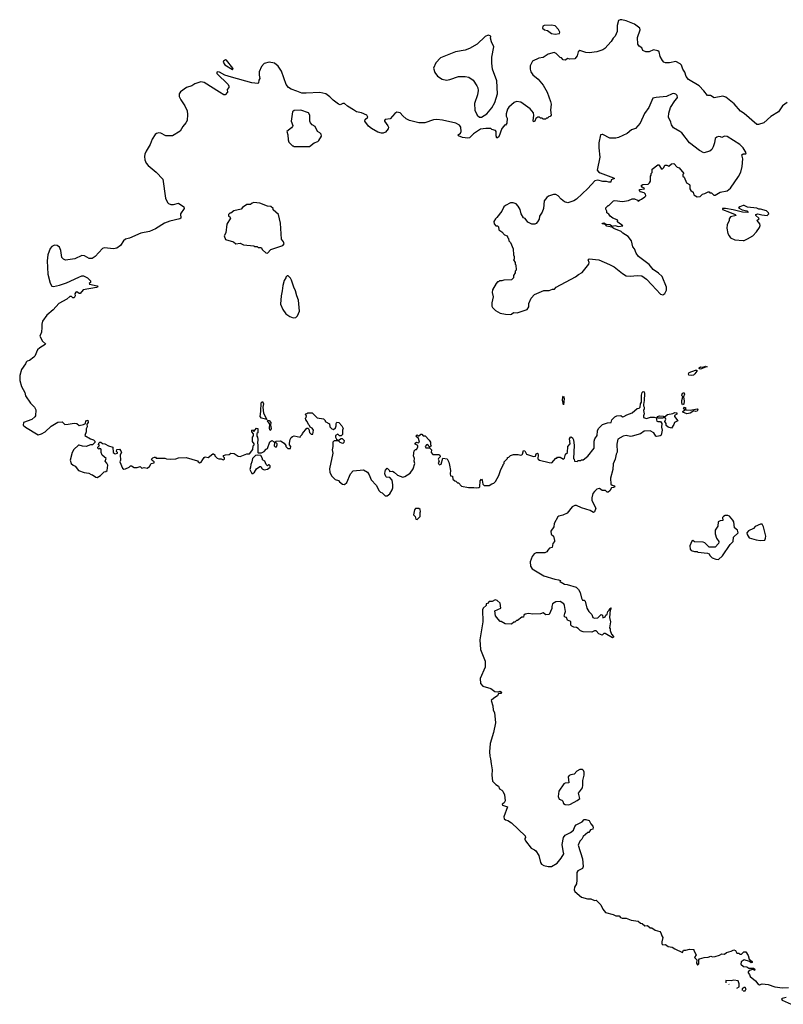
# Model space of a CAD drawing. Extents: x 2029662 to 2246637, y 225654 to 401419.
# Tile 31 of 256: x 2109879 to 2118802, y 252186 to 263692. Entities that reach past the tile are written whole.
import ezdxf

# ---------------------------------------------------------------- set-up
doc = ezdxf.new("R2010")
doc.units = 0

msp = doc.modelspace()

# ---------------------------------------------------------------- linework, layer by layer
at = {"layer": '0CON20XD'}
for points in [[(2118847, 262723), (2118794, 262686), (2118745, 262616), (2118655, 262563), (2118575, 262486), (2118514, 262466), (2118495, 262466), (2118345, 262596), (2118303, 262623), (2118228, 262708), (2118129, 262789), (2118095, 262798), (2117995, 262779), (2117952, 262805), (2117915, 262808), (2117873, 262863), (2117818, 262918), (2117695, 262993), (2117669, 263029), (2117651, 263081), (2117630, 263115), (2117612, 263162), (2117599, 263175), (2117545, 263202), (2117473, 263187), (2117425, 263189), (2117405, 263197), (2117389, 263215), (2117365, 263262), (2117351, 263315), (2117335, 263330), (2117285, 263339), (2117233, 263317), (2117195, 263316), (2117162, 263332), (2117149, 263365), (2117118, 263385), (2117104, 263405), (2117100, 263485), (2117131, 263575), (2117127, 263595), (2117062, 263642), (2116965, 263681), (2116915, 263692), (2116895, 263692), (2116877, 263683), (2116861, 263625), (2116861, 263555), (2116839, 263501), (2116813, 263475), (2116792, 263438), (2116716, 263354), (2116695, 263340), (2116646, 263326), (2116625, 263318), (2116535, 263306), (2116495, 263309), (2116425, 263332), (2116404, 263316), (2116395, 263272), (2116365, 263237), (2116305, 263230), (2116285, 263238), (2116255, 263220), (2116230, 263225), (2116210, 263245), (2116195, 263250), (2116149, 263299), (2116125, 263308), (2116055, 263290), (2115995, 263252), (2115945, 263242), (2115871, 263209), (2115843, 263155), (2115844, 263116), (2115851, 263085), (2115875, 263047), (2115938, 262998), (2115996, 262926), (2116044, 262844), (2116082, 262735), (2116090, 262705), (2116082, 262635), (2116088, 262575), (2116078, 262562), (2116062, 262558), (2116045, 262540), (2116035, 262540), (2116025, 262530), (2115995, 262530), (2115985, 262540), (2115965, 262540), (2115952, 262552), (2115935, 262552), (2115912, 262538), (2115897, 262505), (2115885, 262498), (2115879, 262515), (2115886, 262574), (2115882, 262605), (2115845, 262652), (2115735, 262727), (2115685, 262737), (2115656, 262724), (2115595, 262672), (2115581, 262645), (2115564, 262594), (2115564, 262564), (2115577, 262543), (2115572, 262485), (2115555, 262460), (2115545, 262460), (2115535, 262450), (2115515, 262420), (2115478, 262325), (2115455, 262308), (2115446, 262335), (2115447, 262387), (2115438, 262398), (2115395, 262410), (2115385, 262420), (2115325, 262422), (2115265, 262412), (2115183, 262357), (2115135, 262311), (2115115, 262308), (2115055, 262316), (2115008, 262335), (2115002, 262345), (2115030, 262365), (2115036, 262385), (2115034, 262435), (2115018, 262458), (2114974, 262484), (2114819, 262519), (2114755, 262526), (2114715, 262522), (2114615, 262488), (2114545, 262488), (2114434, 262515), (2114395, 262535), (2114355, 262568), (2114324, 262604), (2114285, 262610), (2114262, 262595), (2114209, 262535), (2114150, 262525), (2114141, 262515), (2114141, 262505), (2114182, 262452), (2114187, 262435), (2114184, 262416), (2114152, 262378), (2114125, 262367), (2114105, 262367), (2114065, 262380), (2113989, 262419), (2113955, 262448), (2113913, 262505), (2113916, 262525), (2113947, 262555), (2113934, 262575), (2113872, 262605), (2113814, 262614), (2113781, 262641), (2113711, 262681), (2113675, 262712), (2113655, 262712), (2113625, 262698), (2113605, 262704), (2113541, 262751), (2113505, 262792), (2113457, 262827), (2113385, 262840), (2113225, 262832), (2113175, 262835), (2113116, 262856), (2113050, 262880), (2113021, 262901), (2112991, 262935), (2112940, 263090), (2112901, 263151), (2112855, 263183), (2112795, 263197), (2112735, 263179), (2112704, 263145), (2112676, 263085), (2112676, 263045), (2112686, 263005), (2112674, 262985), (2112670, 262955), (2112663, 262947), (2112593, 262953), (2112355, 263019), (2112275, 263046), (2112215, 263079), (2112186, 263084), (2112181, 263075), (2112184, 263065), (2112314, 262935), (2112324, 262915), (2112321, 262899), (2112302, 262875), (2112306, 262844), (2112280, 262815), (2112264, 262815), (2112215, 262844), (2112035, 262957), (2111995, 262967), (2111925, 262944), (2111890, 262920), (2111828, 262902), (2111759, 262851), (2111744, 262825), (2111744, 262795), (2111761, 262755), (2111810, 262685), (2111836, 262626), (2111840, 262585), (2111836, 262515), (2111822, 262488), (2111784, 262446), (2111755, 262390), (2111666, 262334), (2111585, 262336), (2111528, 262368), (2111505, 262371), (2111476, 262364), (2111461, 262349), (2111428, 262295), (2111405, 262234), (2111355, 262156), (2111341, 262121), (2111337, 262093), (2111340, 262055), (2111355, 262015), (2111380, 261990), (2111475, 261910), (2111550, 261830), (2111582, 261605), (2111605, 261557), (2111618, 261545), (2111645, 261534), (2111676, 261534), (2111735, 261550), (2111798, 261505), (2111802, 261485), (2111758, 261425), (2111760, 261375), (2111750, 261365), (2111635, 261338), (2111570, 261315), (2111465, 261249), (2111395, 261216), (2111295, 261196), (2111162, 261138), (2111115, 261129), (2111093, 261107), (2111057, 261053), (2111015, 261022), (2110975, 261014), (2110904, 261024), (2110865, 261026), (2110845, 261020), (2110762, 260925), (2110725, 260903), (2110691, 260901), (2110635, 260933), (2110605, 260936), (2110525, 260899), (2110415, 260883), (2110392, 260892), (2110373, 260915), (2110361, 260995), (2110343, 261033), (2110315, 261054), (2110285, 261058), (2110255, 261042), (2110233, 261017), (2110206, 260945), (2110200, 260875), (2110207, 260717), (2110233, 260615), (2110255, 260580), (2110275, 260574), (2110345, 260589), (2110424, 260616), (2110570, 260685), (2110605, 260698), (2110625, 260698), (2110670, 260675), (2110705, 260640), (2110707, 260623), (2110692, 260608), (2110695, 260600), (2110785, 260581), (2110790, 260570), (2110775, 260561), (2110620, 260535), (2110585, 260492), (2110573, 260493), (2110545, 260512), (2110535, 260507), (2110523, 260487), (2110526, 260465), (2110515, 260443), (2110501, 260441), (2110485, 260458), (2110465, 260458), (2110430, 260425), (2110336, 260374), (2110270, 260300), (2110195, 260239), (2110145, 260168), (2110136, 260135), (2110139, 260095), (2110132, 260042), (2110116, 259994), (2110144, 259934), (2110179, 259905), (2110177, 259895), (2110115, 259858), (2110087, 259833), (2110055, 259760), (2110043, 259747), (2109995, 259710), (2109965, 259700), (2109955, 259690), (2109948, 259672), (2109899, 259605), (2109879, 259535), (2109880, 259475), (2109898, 259405), (2109938, 259335), (2109948, 259295), (2110005, 259212), (2110052, 259165), (2110068, 259135), (2110062, 259065), (2110055, 259050), (2110022, 259022), (2109923, 258987), (2109920, 258955), (2109945, 258932), (2110095, 258842), (2110135, 258853), (2110175, 258878), (2110247, 258943), (2110325, 258988), (2110375, 258992), (2110405, 258962), (2110446, 258964), (2110515, 258977), (2110545, 258972), (2110575, 258952), (2110625, 258960), (2110648, 258975), (2110651, 259005), (2110675, 259011), (2110679, 258985), (2110664, 258966), (2110666, 258935), (2110655, 258910), (2110654, 258876), (2110640, 258835), (2110708, 258795), (2110742, 258782), (2110756, 258766), (2110757, 258753), (2110730, 258725), (2110705, 258723), (2110656, 258704), (2110613, 258707), (2110575, 258722), (2110565, 258720), (2110512, 258668), (2110493, 258635), (2110468, 258545), (2110482, 258505), (2110502, 258485), (2110526, 258476), (2110566, 258426), (2110631, 258401), (2110685, 258392), (2110715, 258378), (2110730, 258375), (2110770, 258345), (2110785, 258342), (2110824, 258366), (2110865, 258410), (2110887, 258413), (2110902, 258425), (2110908, 258485), (2110898, 258508), (2110878, 258535), (2110890, 258565), (2110843, 258603), (2110829, 258635), (2110832, 258665), (2110827, 258677), (2110815, 258680), (2110805, 258672), (2110792, 258685), (2110792, 258698), (2110810, 258715), (2110800, 258725), (2110802, 258745), (2110815, 258756), (2110828, 258755), (2110845, 258738), (2110875, 258736), (2110915, 258713), (2110967, 258695), (2110972, 258635), (2110995, 258620), (2111020, 258625), (2111020, 258635), (2111010, 258645), (2111015, 258668), (2111045, 258672), (2111062, 258655), (2111068, 258635), (2111052, 258608), (2111058, 258545), (2111050, 258525), (2111082, 258452), (2111095, 258440), (2111115, 258442), (2111157, 258463), (2111175, 258480), (2111185, 258480), (2111215, 258458), (2111252, 258458), (2111285, 258470), (2111305, 258452), (2111335, 258458), (2111367, 258453), (2111395, 258470), (2111415, 258507), (2111450, 258515), (2111452, 258525), (2111425, 258543), (2111421, 258555), (2111435, 258573), (2111455, 258580), (2111465, 258580), (2111475, 258570), (2111575, 258570), (2111595, 258560), (2111645, 258558), (2111705, 258562), (2111735, 258572), (2111825, 258577), (2111955, 258538), (2111964, 258524), (2111985, 258514), (2111998, 258522), (2112019, 258551)], [(2116135, 263523), (2116187, 263533), (2116192, 263545), (2116175, 263578), (2116135, 263620), (2116095, 263628), (2116007, 263623), (2115992, 263615), (2115988, 263595), (2116012, 263575), (2116046, 263566), (2116095, 263533), (2116135, 263523)], [(2115275, 262552), (2115339, 262591), (2115398, 262662), (2115432, 262725), (2115462, 262825), (2115453, 262977), (2115406, 263115), (2115396, 263185), (2115397, 263255), (2115421, 263375), (2115393, 263435), (2115380, 263475), (2115383, 263495), (2115377, 263505), (2115355, 263510), (2115320, 263495), (2115224, 263406), (2115134, 263356), (2115085, 263338), (2114972, 263315), (2114795, 263246), (2114742, 263188), (2114716, 263125), (2114729, 263075), (2114761, 263031), (2114815, 262998), (2114865, 262986), (2114905, 262993), (2115005, 263027), (2115085, 263030), (2115129, 263019), (2115178, 262985), (2115221, 262921), (2115232, 262895), (2115236, 262864), (2115230, 262815), (2115193, 262715), (2115196, 262636), (2115225, 262578), (2115253, 262553), (2115275, 262552)], [(2112365, 263112), (2112372, 263115), (2112370, 263125), (2112295, 263218), (2112285, 263222), (2112261, 263209), (2112257, 263195), (2112278, 263165), (2112365, 263112)], [(2115615, 260249), (2115625, 260253), (2115650, 260270), (2115693, 260267), (2115808, 260305), (2115828, 260335), (2115828, 260375), (2115855, 260440), (2115895, 260482), (2116005, 260527), (2116065, 260528), (2116105, 260543), (2116130, 260545), (2116150, 260565), (2116374, 260686), (2116410, 260715), (2116453, 260737), (2116528, 260835), (2116533, 260855), (2116522, 260885), (2116534, 260896), (2116645, 260888), (2116773, 260833), (2116827, 260805), (2116923, 260725), (2116965, 260701), (2117015, 260696), (2117095, 260704), (2117148, 260698), (2117202, 260662), (2117267, 260595), (2117366, 260486), (2117395, 260478), (2117419, 260491), (2117439, 260531), (2117439, 260565), (2117385, 260692), (2117345, 260730), (2117282, 260775), (2117233, 260833), (2117112, 260925), (2117083, 260965), (2117063, 261015), (2117045, 261040), (2117028, 261108), (2116988, 261158), (2116926, 261196), (2116906, 261216), (2116822, 261252), (2116799, 261269), (2116741, 261281), (2116725, 261300), (2116684, 261305), (2116688, 261315), (2116705, 261317), (2116732, 261302), (2116775, 261301), (2116805, 261280), (2116835, 261289), (2116875, 261277), (2116928, 261282), (2116868, 261325), (2116862, 261335), (2116868, 261345), (2116860, 261355), (2116810, 261375), (2116780, 261395), (2116765, 261420), (2116740, 261435), (2116740, 261455), (2116728, 261478), (2116728, 261495), (2116755, 261520), (2116765, 261520), (2116820, 261575), (2116835, 261578), (2116925, 261567), (2116992, 261578), (2117035, 261598), (2117065, 261598), (2117100, 261585), (2117105, 261570), (2117120, 261585), (2117145, 261594), (2117185, 261623), (2117196, 261635), (2117194, 261655), (2117175, 261670), (2117132, 261682), (2117122, 261695), (2117123, 261707), (2117180, 261715), (2117178, 261725), (2117155, 261737), (2117140, 261755), (2117160, 261765), (2117225, 261772), (2117240, 261785), (2117250, 261805), (2117250, 261865), (2117260, 261875), (2117260, 261895), (2117270, 261905), (2117270, 261945), (2117335, 261998), (2117348, 261995), (2117374, 261954), (2117385, 261947), (2117406, 261965), (2117418, 261992), (2117442, 261992), (2117465, 261982), (2117495, 262008), (2117525, 262010), (2117561, 261971), (2117585, 261960), (2117640, 261895), (2117630, 261885), (2117630, 261865), (2117642, 261852), (2117670, 261785), (2117706, 261766), (2117712, 261755), (2117712, 261715), (2117720, 261695), (2117748, 261675), (2117758, 261645), (2117795, 261624), (2117830, 261625), (2117860, 261655), (2117885, 261660), (2117925, 261680), (2117935, 261680), (2117945, 261670), (2117965, 261670), (2117992, 261642), (2118005, 261640), (2118065, 261678), (2118145, 261692), (2118186, 261724), (2118279, 261861), (2118305, 261910), (2118322, 261975), (2118328, 262065), (2118318, 262115), (2118334, 262126), (2118365, 262123), (2118370, 262135), (2118334, 262194), (2118293, 262233), (2118145, 262326), (2118115, 262330), (2118085, 262317), (2118070, 262325), (2118046, 262326), (2118025, 262320), (2118006, 262305), (2118000, 262255), (2117984, 262205), (2117966, 262175), (2117945, 262156), (2117875, 262137), (2117825, 262164), (2117705, 262254), (2117615, 262369), (2117595, 262386), (2117518, 262428), (2117494, 262464), (2117488, 262495), (2117459, 262555), (2117465, 262600), (2117485, 262666), (2117535, 262746), (2117559, 262771), (2117567, 262785), (2117561, 262805), (2117545, 262824), (2117525, 262830), (2117505, 262827), (2117436, 262794), (2117315, 262784), (2117276, 262774), (2117232, 262665), (2117179, 262595), (2117128, 262482), (2117075, 262422), (2117030, 262405), (2116976, 262364), (2116876, 262314), (2116845, 262307), (2116775, 262309), (2116695, 262350), (2116685, 262352), (2116668, 262345), (2116646, 262255), (2116646, 262196), (2116660, 262085), (2116629, 261935), (2116644, 261915), (2116664, 261904), (2116818, 261845), (2116828, 261835), (2116790, 261820), (2116788, 261795), (2116764, 261794), (2116735, 261802), (2116695, 261800), (2116636, 261816), (2116599, 261811), (2116520, 261720), (2116385, 261596), (2116354, 261576), (2116285, 261554), (2116244, 261565), (2116205, 261595), (2116172, 261635), (2116145, 261649), (2116115, 261648), (2116059, 261631), (2116039, 261615), (2116009, 261575), (2115999, 261485), (2115986, 261445), (2115952, 261395), (2115948, 261362), (2115930, 261330), (2115915, 261311), (2115897, 261303), (2115864, 261304), (2115817, 261327), (2115785, 261368), (2115765, 261378), (2115739, 261425), (2115726, 261475), (2115705, 261513), (2115680, 261540), (2115647, 261553), (2115615, 261552), (2115555, 261522), (2115536, 261504), (2115514, 261456), (2115455, 261380), (2115438, 261365), (2115420, 261335), (2115422, 261305), (2115443, 261283), (2115462, 261282), (2115475, 261270), (2115480, 261235), (2115514, 261214), (2115545, 261178), (2115575, 261168), (2115582, 261145), (2115592, 261135), (2115595, 261110), (2115615, 261090), (2115647, 261015), (2115650, 260945), (2115658, 260925), (2115658, 260895), (2115650, 260885), (2115670, 260855), (2115670, 260835), (2115677, 260827), (2115680, 260765), (2115670, 260755), (2115670, 260735), (2115650, 260705), (2115650, 260675), (2115627, 260653), (2115535, 260650), (2115515, 260640), (2115485, 260640), (2115475, 260630), (2115462, 260628), (2115445, 260610), (2115403, 260535), (2115400, 260505), (2115413, 260455), (2115396, 260384), (2115397, 260345), (2115405, 260328), (2115438, 260295), (2115495, 260264), (2115555, 260251), (2115615, 260249)], [(2113265, 262210), (2113320, 262255), (2113362, 262268), (2113375, 262280), (2113407, 262333), (2113400, 262355), (2113385, 262372), (2113360, 262385), (2113330, 262445), (2113295, 262463), (2113276, 262486), (2113270, 262505), (2113270, 262575), (2113253, 262603), (2113165, 262637), (2113085, 262630), (2113067, 262615), (2113051, 262505), (2113069, 262455), (2113066, 262444), (2113055, 262428), (2113000, 262385), (2113014, 262345), (2113017, 262287), (2113025, 262260), (2113065, 262220), (2113075, 262220), (2113085, 262210), (2113265, 262210)], [(2112775, 260963), (2112814, 261006), (2112955, 261052), (2112970, 261075), (2112962, 261095), (2112937, 261127), (2112927, 261313), (2112902, 261415), (2112842, 261472), (2112840, 261485), (2112815, 261510), (2112775, 261512), (2112687, 261547), (2112615, 261558), (2112595, 261550), (2112575, 261532), (2112535, 261532), (2112481, 261499), (2112465, 261480), (2112383, 261457), (2112345, 261430), (2112335, 261430), (2112320, 261415), (2112320, 261395), (2112335, 261390), (2112342, 261375), (2112298, 261302), (2112289, 261201), (2112268, 261165), (2112284, 261124), (2112377, 261097), (2112405, 261072), (2112455, 261082), (2112495, 261063), (2112615, 261050), (2112625, 261042), (2112652, 261042), (2112665, 261030), (2112702, 261032), (2112715, 261002), (2112755, 260968), (2112775, 260963)], [(2118335, 261113), (2118345, 261114), (2118385, 261130), (2118445, 261168), (2118490, 261215), (2118523, 261265), (2118531, 261289), (2118528, 261305), (2118497, 261345), (2118500, 261355), (2118520, 261365), (2118518, 261375), (2118480, 261405), (2118480, 261415), (2118505, 261422), (2118551, 261411), (2118614, 261406), (2118632, 261425), (2118630, 261435), (2118607, 261457), (2118535, 261478), (2118515, 261478), (2118495, 261488), (2118385, 261500), (2118345, 261522), (2118335, 261522), (2118293, 261507), (2118280, 261495), (2118320, 261470), (2118375, 261458), (2118390, 261440), (2118325, 261443), (2118215, 261472), (2118126, 261486), (2118090, 261485), (2118092, 261475), (2118174, 261444), (2118240, 261415), (2118250, 261405), (2118185, 261387), (2118168, 261365), (2118168, 261345), (2118148, 261295), (2118143, 261255), (2118153, 261195), (2118168, 261165), (2118185, 261142), (2118235, 261120), (2118335, 261113)], [(2113075, 260210), (2113105, 260212), (2113125, 260230), (2113148, 260285), (2113136, 260415), (2113117, 260465), (2113103, 260525), (2113083, 260565), (2113055, 260650), (2113045, 260670), (2113015, 260700), (2113005, 260700), (2112990, 260685), (2112990, 260675), (2112970, 260645), (2112952, 260585), (2112948, 260525), (2112933, 260465), (2112927, 260367), (2112954, 260304), (2112987, 260257), (2113035, 260222), (2113075, 260210)], [(2117725, 259534), (2117700, 259540), (2117696, 259555), (2117702, 259568), (2117778, 259595), (2117792, 259595), (2117792, 259585), (2117768, 259552), (2117752, 259538), (2117725, 259534)], [(2117830, 259610), (2117820, 259615), (2117821, 259625), (2117835, 259634), (2117867, 259633), (2117895, 259643), (2117912, 259635), (2117881, 259629), (2117845, 259612), (2117830, 259610)], [(2112019, 258551), (2112035, 258578), (2112045, 258582), (2112082, 258578), (2112135, 258620), (2112145, 258620), (2112158, 258608), (2112160, 258595), (2112185, 258568), (2112205, 258560), (2112235, 258560), (2112255, 258548), (2112272, 258558), (2112272, 258572), (2112260, 258585), (2112262, 258598), (2112285, 258608), (2112325, 258610), (2112345, 258628), (2112385, 258622), (2112433, 258593), (2112455, 258588), (2112535, 258620), (2112565, 258618), (2112605, 258670), (2112608, 258712), (2112618, 258725), (2112617, 258737), (2112600, 258765), (2112600, 258815), (2112612, 258828), (2112612, 258852), (2112590, 258875), (2112590, 258895), (2112598, 258898), (2112615, 258880), (2112645, 258920), (2112660, 258915), (2112660, 258865), (2112650, 258855), (2112650, 258825), (2112658, 258815), (2112662, 258785), (2112658, 258745), (2112662, 258725), (2112660, 258635), (2112665, 258630), (2112705, 258630), (2112735, 258648), (2112760, 258675), (2112775, 258680), (2112802, 258758), (2112825, 258774), (2112851, 258761), (2112858, 258748), (2112854, 258714), (2112865, 258700), (2112878, 258702), (2112888, 258725), (2112887, 258737), (2112870, 258755), (2112874, 258766), (2112925, 258770), (2112968, 258745), (2112990, 258715), (2112990, 258705), (2113012, 258682), (2113045, 258680), (2113048, 258705), (2113030, 258725), (2113030, 258745), (2113038, 258785), (2113051, 258809), (2113065, 258820), (2113085, 258828), (2113158, 258812), (2113160, 258825), (2113180, 258845), (2113182, 258858), (2113235, 258920), (2113245, 258920), (2113258, 258908), (2113265, 258870), (2113285, 258850), (2113305, 258850), (2113312, 258895), (2113295, 258918), (2113272, 258932), (2113265, 258950), (2113252, 258962), (2113240, 258995), (2113222, 259015), (2113220, 259035), (2113228, 259042), (2113230, 259065), (2113220, 259075), (2113222, 259088), (2113235, 259090), (2113245, 259100), (2113295, 259098), (2113355, 259040), (2113428, 259028), (2113448, 259008), (2113450, 258995), (2113498, 258968), (2113502, 258935), (2113525, 258910), (2113547, 258903), (2113568, 258922), (2113578, 258945), (2113578, 258975), (2113585, 258988), (2113608, 258985), (2113642, 258945), (2113658, 258915), (2113650, 258895), (2113650, 258845), (2113635, 258830), (2113615, 258830), (2113595, 258850), (2113570, 258835), (2113570, 258815), (2113582, 258792), (2113595, 258780), (2113605, 258780), (2113635, 258800), (2113648, 258798), (2113670, 258775), (2113668, 258752), (2113655, 258740), (2113643, 258743), (2113625, 258750), (2113605, 258770), (2113555, 258770), (2113540, 258755), (2113540, 258705), (2113532, 258665), (2113537, 258625), (2113499, 258445), (2113504, 258404), (2113522, 258362), (2113565, 258320), (2113605, 258308), (2113615, 258292), (2113650, 258265), (2113675, 258260), (2113702, 258285), (2113746, 258385), (2113775, 258420), (2113895, 258432), (2113943, 258403), (2113964, 258374), (2113986, 258316), (2114043, 258253), (2114080, 258185), (2114095, 258170), (2114115, 258162), (2114149, 258129), (2114175, 258130), (2114205, 258152), (2114232, 258198), (2114238, 258222), (2114241, 258255), (2114232, 258312), (2114205, 258342), (2114165, 258348), (2114156, 258356), (2114147, 258385), (2114148, 258415), (2114155, 258430), (2114175, 258450), (2114200, 258425), (2114202, 258412), (2114237, 258417), (2114256, 258406), (2114295, 258370), (2114355, 258348), (2114380, 258355), (2114442, 258395), (2114477, 258443), (2114498, 258505), (2114488, 258535), (2114492, 258565), (2114480, 258595), (2114490, 258655), (2114505, 258670), (2114515, 258670), (2114532, 258695), (2114530, 258715), (2114501, 258731), (2114500, 258745), (2114514, 258756), (2114535, 258748), (2114550, 258755), (2114538, 258798), (2114510, 258825), (2114525, 258840), (2114535, 258830), (2114545, 258830), (2114565, 258850), (2114578, 258848), (2114595, 258830), (2114618, 258828), (2114665, 258780), (2114678, 258755), (2114680, 258725), (2114688, 258715), (2114678, 258702), (2114662, 258702), (2114658, 258718), (2114635, 258728), (2114618, 258705), (2114625, 258690), (2114668, 258688), (2114690, 258665), (2114688, 258635), (2114705, 258610), (2114775, 258610), (2114790, 258605), (2114792, 258585), (2114772, 258565), (2114770, 258555), (2114780, 258535), (2114770, 258515), (2114775, 258498), (2114785, 258490), (2114803, 258497), (2114825, 258570), (2114875, 258560), (2114895, 258520), (2114902, 258485), (2114912, 258425), (2114908, 258385), (2114913, 258363), (2114938, 258358), (2114942, 258322), (2114962, 258302), (2114975, 258300), (2114995, 258280), (2115005, 258280), (2115043, 258243), (2115125, 258227), (2115185, 258227), (2115215, 258220), (2115246, 258224), (2115256, 258235), (2115261, 258305), (2115275, 258323), (2115285, 258310), (2115292, 258265), (2115305, 258250), (2115365, 258250), (2115395, 258270), (2115420, 258275), (2115440, 258295), (2115478, 258365), (2115503, 258437), (2115530, 258485), (2115530, 258495), (2115540, 258505), (2115540, 258525), (2115580, 258565), (2115580, 258575), (2115595, 258580), (2115615, 258600), (2115648, 258612), (2115705, 258610), (2115735, 258602), (2115745, 258607), (2115754, 258616), (2115765, 258658), (2115781, 258655), (2115800, 258615), (2115885, 258588), (2115905, 258590), (2115915, 258618), (2115928, 258628), (2115935, 258622), (2115939, 258605), (2115932, 258565), (2115938, 258555), (2115955, 258544), (2116065, 258517), (2116097, 258513), (2116145, 258570), (2116155, 258570), (2116165, 258580), (2116195, 258580), (2116235, 258558), (2116245, 258570), (2116258, 258615), (2116279, 258635), (2116283, 258705), (2116311, 258735), (2116304, 258796), (2116315, 258814), (2116325, 258817), (2116340, 258805), (2116352, 258782), (2116358, 258715), (2116352, 258565), (2116360, 258555), (2116362, 258532), (2116395, 258530), (2116405, 258540), (2116435, 258540), (2116445, 258550), (2116465, 258550), (2116517, 258593), (2116593, 258687), (2116592, 258768), (2116600, 258795), (2116626, 258834), (2116632, 258888), (2116643, 258917), (2116690, 258960), (2116748, 258982), (2116790, 258985), (2116800, 259015), (2116835, 259050), (2116858, 259062), (2116905, 259068), (2116925, 259052), (2116940, 259055), (2116972, 259075), (2117035, 259100), (2117095, 259150), (2117118, 259152), (2117130, 259165), (2117132, 259205), (2117146, 259224), (2117146, 259306), (2117154, 259336), (2117165, 259347), (2117175, 259342), (2117179, 259325), (2117178, 259242), (2117167, 259195), (2117168, 259178), (2117177, 259163), (2117178, 259145), (2117168, 259125), (2117178, 259085), (2117168, 259065), (2117168, 259045), (2117205, 259030), (2117252, 259048), (2117295, 259047), (2117319, 259039), (2117319, 259015), (2117325, 259002), (2117335, 258997), (2117367, 258997), (2117377, 258987), (2117382, 258975), (2117379, 258929), (2117388, 258895), (2117375, 258838), (2117365, 258830), (2117325, 258822), (2117312, 258825), (2117288, 258865), (2117245, 258888), (2117178, 258882), (2117135, 258852), (2117036, 258824), (2117015, 258822), (2116965, 258834), (2116930, 258825), (2116869, 258791), (2116857, 258733), (2116861, 258639), (2116850, 258615), (2116839, 258555), (2116816, 258504), (2116810, 258435), (2116784, 258335), (2116787, 258265), (2116801, 258251), (2116826, 258246), (2116832, 258235), (2116820, 258225), (2116795, 258220), (2116775, 258188), (2116755, 258170), (2116745, 258170), (2116725, 258190), (2116685, 258192), (2116655, 258213), (2116625, 258206), (2116595, 258180), (2116578, 258155), (2116564, 258105), (2116566, 258075), (2116610, 257985), (2116595, 257940), (2116585, 257932), (2116546, 257956), (2116445, 257987), (2116386, 258016), (2116366, 258016), (2116335, 258001), (2116275, 257924), (2116226, 257904), (2116178, 257892), (2116168, 257882), (2116123, 257805), (2116121, 257765), (2116085, 257715), (2116091, 257681), (2116116, 257656), (2116130, 257605), (2116130, 257595), (2116108, 257572), (2116100, 257525), (2116070, 257515), (2116050, 257495), (2116040, 257475), (2116017, 257463), (2115915, 257462), (2115891, 257449), (2115869, 257421), (2115843, 257355), (2115848, 257305), (2115868, 257275), (2116005, 257193), (2116134, 257154), (2116175, 257148), (2116198, 257138), (2116192, 257122), (2116205, 257120), (2116244, 257094), (2116275, 257093), (2116380, 257060), (2116408, 257035), (2116428, 256998), (2116443, 256933), (2116455, 256910), (2116475, 256910), (2116487, 256897), (2116508, 256815), (2116528, 256775), (2116565, 256740), (2116577, 256707), (2116595, 256700), (2116635, 256702), (2116675, 256740)], [(2116235, 259190), (2116223, 259245), (2116225, 259280), (2116235, 259292), (2116242, 259265), (2116235, 259190)], [(2117625, 259192), (2117616, 259215), (2117616, 259244), (2117630, 259285), (2117621, 259291), (2117616, 259305), (2117623, 259327), (2117635, 259333), (2117645, 259330), (2117649, 259315), (2117638, 259285), (2117644, 259235), (2117639, 259201), (2117625, 259192)], [(2112765, 259022), (2112704, 259034), (2112688, 259055), (2112698, 259115), (2112702, 259215), (2112715, 259231), (2112728, 259205), (2112720, 259165), (2112726, 259095), (2112765, 259022)], [(2117675, 259088), (2117628, 259105), (2117627, 259115), (2117650, 259135), (2117638, 259155), (2117642, 259165), (2117659, 259159), (2117660, 259135), (2117673, 259133), (2117715, 259130), (2117795, 259144), (2117802, 259135), (2117795, 259118), (2117775, 259114), (2117755, 259122), (2117715, 259094), (2117675, 259088)], [(2112805, 258893), (2112797, 258917), (2112803, 258965), (2112773, 259005), (2112778, 259012), (2112795, 259008), (2112812, 258985), (2112810, 258955), (2112819, 258915), (2112815, 258898), (2112805, 258893)], [(2117495, 258920), (2117455, 258930), (2117435, 258950), (2117432, 258972), (2117418, 258995), (2117430, 259025), (2117426, 259036), (2117405, 259042), (2117394, 259036), (2117344, 259034), (2117327, 259045), (2117334, 259055), (2117355, 259062), (2117398, 259058), (2117415, 259050), (2117451, 259079), (2117511, 259089), (2117535, 259102), (2117557, 259097), (2117559, 259081), (2117532, 259068), (2117530, 259055), (2117570, 259005), (2117530, 258985), (2117525, 258960), (2117495, 258920)], [(2112605, 258388), (2112623, 258405), (2112648, 258445), (2112685, 258472), (2112695, 258470), (2112714, 258444), (2112735, 258432), (2112775, 258440), (2112807, 258463), (2112807, 258477), (2112795, 258490), (2112785, 258490), (2112775, 258480), (2112760, 258495), (2112745, 258532), (2112715, 258550), (2112718, 258565), (2112695, 258600), (2112655, 258602), (2112635, 258598), (2112600, 258565), (2112593, 258525), (2112578, 258495), (2112577, 258465), (2112568, 258435), (2112590, 258390), (2112605, 258388)], [(2114525, 257850), (2114558, 257885), (2114557, 257933), (2114562, 257945), (2114557, 257967), (2114545, 257980), (2114505, 257982), (2114492, 257965), (2114480, 257905), (2114500, 257885), (2114510, 257855), (2114525, 257850)], [(2118045, 257383), (2118092, 257428), (2118182, 257558), (2118218, 257595), (2118222, 257645), (2118274, 257695), (2118266, 257725), (2118232, 257755), (2118224, 257825), (2118213, 257845), (2118175, 257891), (2118155, 257900), (2118125, 257898), (2118103, 257887), (2118093, 257875), (2118095, 257840), (2118065, 257837), (2118043, 257825), (2118038, 257775), (2118008, 257725), (2118008, 257685), (2118023, 257633), (2118050, 257595), (2118050, 257585), (2118045, 257570), (2118005, 257530), (2117935, 257530), (2117885, 257580), (2117865, 257588), (2117765, 257592), (2117745, 257608), (2117735, 257600), (2117712, 257545), (2117714, 257504), (2117725, 257490), (2117765, 257478), (2117797, 257477), (2117805, 257470), (2117917, 257457), (2117935, 257450), (2117945, 257430), (2117972, 257405), (2118015, 257387), (2118045, 257383)], [(2118535, 257608), (2118585, 257610), (2118596, 257634), (2118597, 257655), (2118572, 257765), (2118557, 257797), (2118535, 257798), (2118475, 257768), (2118455, 257748), (2118395, 257718), (2118378, 257695), (2118380, 257675), (2118405, 257638), (2118485, 257613), (2118535, 257608)], [(2116675, 256740), (2116690, 256735), (2116692, 256702), (2116720, 256715), (2116730, 256735), (2116744, 256746), (2116753, 256777), (2116768, 256792), (2116775, 256810), (2116785, 256820), (2116790, 256815), (2116778, 256795), (2116772, 256705), (2116784, 256655), (2116770, 256585), (2116780, 256575), (2116780, 256555), (2116793, 256513), (2116820, 256485), (2116820, 256475), (2116805, 256470), (2116719, 256519), (2116705, 256518), (2116685, 256501), (2116648, 256515), (2116615, 256549), (2116595, 256550), (2116565, 256533), (2116465, 256540), (2116432, 256552), (2116405, 256578), (2116385, 256588), (2116355, 256592), (2116330, 256605), (2116320, 256615), (2116318, 256658), (2116280, 256675), (2116270, 256705), (2116252, 256712), (2116243, 256723), (2116248, 256755), (2116258, 256775), (2116247, 256845), (2116236, 256866), (2116195, 256894), (2116145, 256888), (2116107, 256865), (2116097, 256835), (2116097, 256813), (2116067, 256743), (2116028, 256738), (2115995, 256760), (2115965, 256748), (2115875, 256744), (2115825, 256753), (2115784, 256746), (2115770, 256735), (2115768, 256712), (2115745, 256710), (2115698, 256672), (2115685, 256670), (2115665, 256650), (2115655, 256650), (2115625, 256630), (2115553, 256633), (2115505, 256660), (2115495, 256660), (2115470, 256685), (2115440, 256725), (2115430, 256785), (2115500, 256815), (2115492, 256875), (2115460, 256905), (2115435, 256913), (2115400, 256895), (2115365, 256892), (2115345, 256870), (2115332, 256868), (2115330, 256845), (2115294, 256816), (2115288, 256795), (2115290, 256655), (2115257, 256445), (2115264, 256334), (2115318, 256195), (2115318, 256125), (2115258, 255995), (2115262, 255935), (2115290, 255905), (2115385, 255878), (2115433, 255843), (2115465, 255839), (2115495, 255844), (2115511, 255835), (2115505, 255820), (2115475, 255817), (2115461, 255789), (2115419, 255765), (2115390, 255735), (2115408, 255675), (2115412, 255625), (2115426, 255596), (2115440, 255475), (2115416, 255364), (2115378, 255235), (2115368, 255135), (2115372, 255085), (2115382, 255055), (2115387, 254997), (2115402, 254925), (2115398, 254865), (2115403, 254795), (2115444, 254754), (2115475, 254737), (2115485, 254703), (2115515, 254689), (2115526, 254676), (2115544, 254635), (2115552, 254565), (2115539, 254541), (2115518, 254525), (2115520, 254515), (2115580, 254495), (2115536, 254375), (2115539, 254355), (2115555, 254341), (2115584, 254334), (2115625, 254307), (2115786, 254156), (2115790, 254135), (2115780, 254125), (2115780, 254115), (2115788, 254095), (2115855, 254009), (2115895, 253993), (2115910, 253980), (2115946, 253925), (2115964, 253844), (2115978, 253825), (2116005, 253807), (2116055, 253796), (2116093, 253797), (2116159, 253835), (2116206, 253895), (2116236, 253944), (2116229, 253979), (2116219, 254055), (2116235, 254136), (2116255, 254161), (2116316, 254194), (2116350, 254220), (2116366, 254265), (2116381, 254285), (2116450, 254320), (2116475, 254347), (2116495, 254347), (2116533, 254333), (2116554, 254294), (2116578, 254268), (2116582, 254255), (2116576, 254234), (2116550, 254225), (2116528, 254195), (2116518, 254192), (2116464, 254146), (2116447, 254115), (2116426, 254094), (2116404, 254046), (2116457, 253885), (2116462, 253795), (2116455, 253774), (2116403, 253745), (2116389, 253725), (2116391, 253635), (2116386, 253595), (2116363, 253555), (2116358, 253525), (2116366, 253506), (2116445, 253439), (2116515, 253420), (2116555, 253419), (2116595, 253400), (2116615, 253402), (2116644, 253374), (2116670, 253350), (2116695, 253298), (2116725, 253258), (2116816, 253236), (2116845, 253218), (2116885, 253218), (2116901, 253201), (2116921, 253191), (2116965, 253192), (2117025, 253170), (2117105, 253158), (2117135, 253133), (2117155, 253130), (2117185, 253104), (2117215, 253108), (2117248, 253078), (2117265, 253078), (2117305, 253051), (2117358, 253038), (2117373, 253023), (2117384, 252985), (2117396, 252966), (2117382, 252915), (2117384, 252894), (2117395, 252882), (2117426, 252886), (2117455, 252860), (2117505, 252853), (2117534, 252834), (2117625, 252792), (2117635, 252820), (2117665, 252820), (2117705, 252830), (2117758, 252828), (2117758, 252815), (2117786, 252765), (2117764, 252734), (2117792, 252705), (2117788, 252665), (2117798, 252648), (2117805, 252648), (2117815, 252660), (2117816, 252705), (2117824, 252716), (2117878, 252732), (2117924, 252736), (2117955, 252749), (2117975, 252740), (2118005, 252743), (2118055, 252759), (2118085, 252777), (2118115, 252772), (2118139, 252791), (2118165, 252799), (2118194, 252806), (2118225, 252823), (2118242, 252815), (2118260, 252785), (2118282, 252782), (2118295, 252772), (2118315, 252772), (2118342, 252798), (2118365, 252800), (2118391, 252755), (2118402, 252712), (2118438, 252685), (2118438, 252675), (2118425, 252670), (2118408, 252688), (2118345, 252707), (2118309, 252681), (2118306, 252656), (2118338, 252628), (2118375, 252622), (2118398, 252608), (2118455, 252608), (2118470, 252595), (2118465, 252583), (2118455, 252592), (2118445, 252592), (2118405, 252580), (2118390, 252565), (2118390, 252555), (2118408, 252535), (2118415, 252512), (2118479, 252459), (2118505, 252424), (2118525, 252414), (2118555, 252424), (2118625, 252419), (2118702, 252392), (2118793, 252377), (2118865, 252384)], [(2116295, 254517), (2116315, 254524), (2116395, 254566), (2116425, 254592), (2116408, 254652), (2116456, 254715), (2116461, 254745), (2116460, 254800), (2116477, 254865), (2116477, 254897), (2116468, 254918), (2116455, 254930), (2116425, 254930), (2116391, 254909), (2116360, 254875), (2116321, 254869), (2116301, 254859), (2116290, 254845), (2116298, 254775), (2116255, 254771), (2116237, 254763), (2116178, 254675), (2116170, 254615), (2116184, 254584), (2116215, 254570), (2116225, 254560), (2116234, 254534), (2116255, 254522), (2116295, 254517)], [(2118260, 252376), (2118285, 252390), (2118287, 252425), (2118275, 252459), (2118225, 252470), (2118195, 252462), (2118130, 252465), (2118130, 252436)], [(2118165, 252420), (2118169, 252419), (2118171, 252417)], [(2118335, 252342), (2118355, 252342), (2118368, 252365), (2118355, 252382), (2118345, 252382), (2118320, 252365), (2118321, 252348)], [(2118834, 252266), (2118790, 252255), (2118782, 252245), (2118788, 252235), (2118895, 252186)]]:
    msp.add_lwpolyline(points, dxfattribs=at)

doc.saveas('drawing.dxf')
